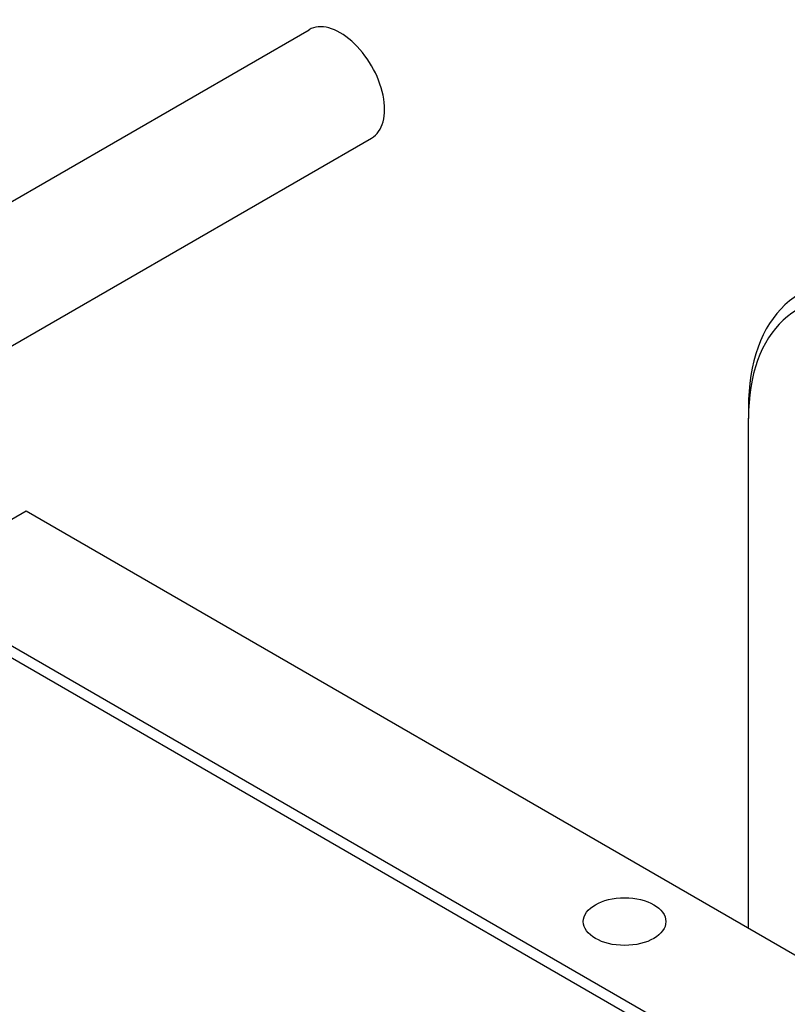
# Model space of a CAD drawing. Header units: inches. Extents: x 0 to 5766, y -2164 to 1330.
# Tile 27 of 210: x 1719 to 1749, y 531 to 570. Entities that reach past the tile are written whole.
import ezdxf

# ---------------------------------------------------------------- set-up
doc = ezdxf.new("R2010")
doc.units = ezdxf.units.IN
doc.header["$MEASUREMENT"] = 0
doc.layers.add('可見 (ISO)', color=7, linetype='Continuous', lineweight=25)

msp = doc.modelspace()

# ---------------------------------------------------------------- linework, layer by layer
at = {"layer": '可見 (ISO)'}
for p, q in [((1713.076, 559.871), (1730.296, 569.812)), ((1715.576, 555.54), (1732.796, 565.482)), ((1747.859, 554.694), (1747.859, 554.286)), ((1747.859, 533.92), (1747.859, 554.286)), ((1714.043, 547.728), (1718.993, 550.586)), ((1718.993, 550.586), (1798.896, 504.454)), ((1714.043, 547.728), (1793.946, 501.596)), ((1713.831, 547.36), (1793.734, 501.228))]:
    msp.add_line(p, q, dxfattribs=at)
for centre, major_axis, start_param, end_param in [((1731.546, 567.647), (1.25, -2.165), 0, 3.141593), ((1754.93, 550.611), (-5, 8.66), 5.759587, 7.068583), ((1754.576, 550.407), (-4.75, 8.227), 5.759587, 7.068583)]:
    msp.add_ellipse(centre, major_axis=major_axis, ratio=0.57735, start_param=start_param, end_param=end_param, dxfattribs=at)
msp.add_ellipse((1742.909, 534.183), major_axis=(-1.65, 0), ratio=0.57735, dxfattribs=at)

doc.saveas('drawing.dxf')
